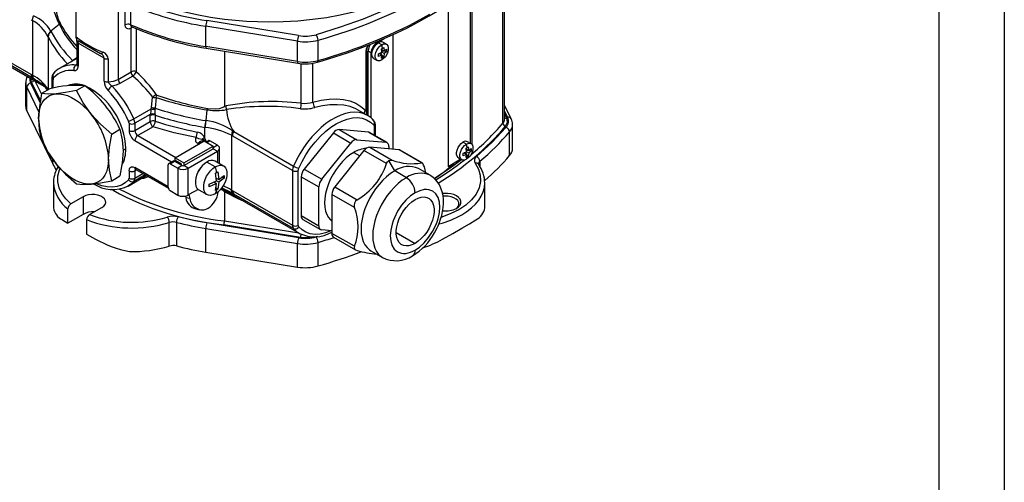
# Model space of a CAD drawing. Header units: millimetres. Extents: x 0 to 699, y 0 to 540.
# Tile 21 of 26: x 460 to 699, y 277 to 389. Entities that reach past the tile are written whole.
import ezdxf

# ---------------------------------------------------------------- set-up
doc = ezdxf.new("R2010")
doc.units = ezdxf.units.MM
doc.header["$LTSCALE"] = 2.5
doc.layers.add('TEXT', color=140, linetype='Continuous', lineweight=25)

msp = doc.modelspace()

# ---------------------------------------------------------------- linework, layer by layer
at = {"color": 7, "linetype": 'Continuous'}
msp.add_line((698.51, 539.76), (698.51, 0.01), dxfattribs=at)
for p, q in [((577.07, 364.1), (577.07, 404.04)), ((577.48, 365.11), (577.48, 404.49)), ((569.54, 396.5), (569.54, 358.96)), ((473.63, 394.69), (473.63, 384.99)), ((569.15, 395.01), (569.15, 359.23)), ((483.87, 392.24), (483.87, 374.71)), ((485.57, 387.91), (485.57, 392.81)), ((486.89, 392.86), (486.89, 387.96)), ((563.8, 392.92), (563.8, 353.54)), ((462.78, 389.17), (463.1, 388.99)), ((463.1, 388.99), (463.1, 375.7)), ((527.56, 385.31), (505.35, 388.94)), ((469.61, 387.99), (467.56, 386.41)), ((467.56, 386.41), (467.58, 386.37)), ((469.59, 388.05), (469.61, 387.99)), ((487, 387.1), (487.2, 387.46)), ((487, 387.1), (487.35, 387.4)), ((487, 376.51), (487, 387.1)), ((487.14, 387.5), (487.16, 387.47)), ((488.2, 387.03), (488.2, 376.61)), ((527.29, 383.94), (505.08, 387.57)), ((505.08, 382.67), (505.08, 387.57)), ((462.78, 375.88), (448.31, 384.24)), ((466.88, 385.04), (466.9, 385.01)), ((466.9, 385.01), (466.9, 372.27)), ((474.14, 384.11), (474.15, 384.13)), ((474.15, 384.13), (479.61, 380.98)), ((532.29, 379.3), (532.29, 384.2)), ((546.52, 383.58), (548.26, 384.58)), ((550.46, 357.75), (550.46, 385.57)), ((463.03, 375.1), (448.55, 383.46)), ((449.96, 382.31), (465.98, 373.06)), ((473.87, 383.86), (473.87, 378.3)), ((474.16, 383.45), (474.16, 377.89)), ((480.44, 379.83), (474.16, 383.45)), ((527.29, 379.04), (505.08, 382.67)), ((505.19, 382.24), (527.4, 378.6)), ((527.29, 379.04), (527.29, 383.94)), ((543.94, 366.96), (543.94, 381.72)), ((544.07, 367.1), (544.07, 381.87)), ((546.25, 383.74), (546.52, 383.58)), ((547.73, 383.09), (546.88, 383.58)), ((547.61, 382.12), (547.9, 382.28)), ((547.71, 381.26), (547.61, 382.12)), ((547.63, 381.96), (548.27, 381.59)), ((547.9, 382.28), (547.73, 383.09)), ((547.9, 382.28), (548.18, 382.45)), ((548.85, 383.2), (548, 383.69)), ((548.18, 382.45), (548.27, 381.59)), ((548.27, 381.59), (548.87, 382.05)), ((548.87, 382.05), (548.87, 381.4)), ((473.87, 379.79), (469.76, 377.42)), ((472.61, 379.15), (472.83, 379.29)), ((472.83, 379.29), (473.87, 380.03)), ((472.86, 379.21), (472.83, 379.29)), ((480.44, 374.26), (480.44, 379.83)), ((481.45, 379.68), (481.45, 374.12)), ((509.61, 381.51), (509.61, 368.2)), ((544.4, 365.87), (544.4, 381.54)), ((545.11, 381.13), (544.4, 381.54)), ((545.11, 365.36), (545.11, 381.13)), ((545.75, 379.79), (546.6, 379.31)), ((546.92, 380.92), (547.71, 381.26)), ((546.92, 380.26), (546.92, 380.92)), ((547.71, 380.61), (546.92, 380.26)), ((547.71, 380.61), (547.06, 380.98)), ((547.61, 379.86), (547.71, 380.61)), ((547.9, 380.02), (547.61, 379.86)), ((548.27, 380.94), (547.71, 381.26)), ((547.73, 379.42), (547.9, 380.02)), ((548.18, 380.19), (547.9, 380.02)), ((548.27, 380.94), (548.18, 380.19)), ((548.87, 381.4), (548.27, 380.94)), ((472.39, 378.94), (472.61, 379.15)), ((473.6, 378.15), (473.87, 378.36)), ((528.2, 368.9), (528.2, 378.51)), ((531.04, 369.21), (531.04, 378.62)), ((462.86, 374.03), (462.72, 374.94)), ((463.1, 375.7), (462.78, 375.88)), ((463.03, 375.1), (463.34, 374.91)), ((467.81, 375.08), (467.81, 372.5)), ((468.11, 372.56), (468.11, 374.67)), ((468.19, 376.13), (468.16, 376.1)), ((483.87, 374.71), (487, 376.51)), ((487.42, 375.52), (484.3, 373.72)), ((461.45, 373.9), (461.45, 368.18)), ((461.72, 367.08), (461.72, 372.8)), ((461.72, 372.8), (464.68, 366.76)), ((464.95, 369.14), (462.68, 373.77)), ((465.04, 369.6), (462.86, 374.03)), ((463.7, 374.37), (465.3, 371.11)), ((467.31, 372.4), (465.33, 371.26)), ((466.9, 372.27), (466.88, 372.3)), ((466.9, 372.17), (466.88, 372.3)), ((466.9, 372.27), (466.94, 372.19)), ((466.91, 372.17), (466.9, 372.27)), ((475.79, 373.16), (473.81, 372.02)), ((491.91, 367.92), (492.22, 370.38)), ((493.08, 370.32), (492.81, 367.76)), ((487.66, 365.11), (491.86, 367.54)), ((491.86, 367.54), (491.91, 367.92)), ((492.81, 367.76), (492.82, 367.48)), ((505.15, 364.72), (505.44, 367.31)), ((505.44, 367.31), (505.54, 367.29)), ((509.61, 368.2), (509.92, 368.26)), ((579.08, 365.16), (577.48, 368.43)), ((461.72, 367.08), (468.01, 354.26)), ((491.64, 366.22), (487.9, 364.06)), ((491.63, 365.93), (491.64, 366.22)), ((491.63, 364.46), (491.63, 365.93)), ((492.84, 366.21), (492.83, 366.02)), ((492.83, 366.02), (492.83, 364.55)), ((544.24, 365.99), (542.02, 367.27)), ((543.75, 367.21), (543.94, 366.96)), ((543.94, 366.96), (544, 366.13)), ((544.09, 366.05), (544.07, 367.1)), ((577.48, 366.98), (578.18, 365.54)), ((578, 365.28), (577.48, 366.34)), ((482.3, 361.46), (484.28, 362.61)), ((486.49, 364.06), (486.49, 362.31)), ((487.9, 362.31), (491.63, 364.46)), ((487.9, 364.06), (487.9, 362.31)), ((492.34, 363.24), (488.61, 361.09)), ((504.88, 360.49), (504.88, 363.08)), ((504.88, 363.08), (504.94, 363.07)), ((505.08, 364.73), (505.15, 364.72)), ((544.47, 361.91), (537.4, 362.54)), ((537.4, 362.54), (541.64, 360.09)), ((545.89, 363.24), (545.89, 361.17)), ((546.18, 361), (546.18, 363.65)), ((579.41, 358.06), (579.41, 363.78)), ((488.61, 361.09), (497.8, 355.78)), ((505.11, 359.94), (504.88, 360.49)), ((511.3, 361.17), (511.3, 347.87)), ((511.61, 360.98), (511.3, 361.17)), ((511.86, 362.04), (511.57, 362.25)), ((526.09, 352.63), (511.61, 360.98)), ((511.86, 362.04), (526.33, 353.69)), ((535.99, 361.72), (528.92, 352.93)), ((535.99, 361.72), (540.23, 359.27)), ((544.47, 361.91), (548.72, 359.46)), ((549.01, 359.37), (544.77, 361.82)), ((578.69, 356.28), (578.69, 361.99)), ((485.71, 357.86), (485.01, 357.45)), ((487.9, 359.86), (496.82, 354.71)), ((497.66, 355.7), (504.73, 359.78)), ((499.78, 354.47), (506.86, 358.55)), ((499.78, 353.82), (506.86, 357.9)), ((503.2, 359.19), (503.46, 359.04)), ((503.75, 359.21), (503.7, 359.24)), ((504.73, 359.78), (506.86, 358.55)), ((505.11, 359.56), (505.11, 359.94)), ((505.73, 359.85), (505.17, 359.53)), ((505.37, 359.41), (506.08, 359.82)), ((507.92, 358.76), (506.08, 359.82)), ((507.92, 358.76), (506.86, 358.15)), ((506.86, 357.9), (506.86, 358.55)), ((506.86, 357.9), (507.92, 357.29)), ((508.44, 354.26), (508.44, 358.02)), ((533.16, 350.48), (540.23, 359.27)), ((541.64, 360.09), (548.72, 359.46)), ((544.83, 358.25), (550.26, 355.12)), ((551.9, 357.62), (544.83, 358.25)), ((549.42, 358.45), (549.42, 357.84)), ((568.23, 359), (567.38, 359.49)), ((568.12, 358.03), (568.41, 358.19)), ((568.21, 357.17), (568.12, 358.03)), ((568.14, 357.87), (568.78, 357.5)), ((568.41, 358.19), (568.23, 359)), ((568.41, 358.19), (568.68, 358.36)), ((569.36, 359.11), (568.51, 359.6)), ((568.68, 358.36), (568.78, 357.5)), ((568.78, 357.5), (569.38, 357.96)), ((569.38, 357.96), (569.38, 357.31)), ((468.01, 354.26), (468.01, 355.38)), ((497.66, 355.7), (499.78, 354.47)), ((497.66, 355.04), (497.66, 355.7)), ((500.84, 353.21), (507.92, 357.29)), ((507.92, 357.29), (507.92, 354.56)), ((543.41, 357.44), (536.34, 348.64)), ((540.94, 357), (542.39, 356.17)), ((548.85, 354.3), (543.41, 357.44)), ((557.33, 354.48), (551.9, 357.62)), ((557.5, 354.46), (552.19, 357.53)), ((566.26, 355.71), (567.11, 355.22)), ((567.42, 356.83), (568.21, 357.17)), ((567.42, 356.17), (567.42, 356.83)), ((568.21, 356.52), (567.42, 356.17)), ((568.21, 356.52), (567.57, 356.89)), ((568.12, 355.77), (568.21, 356.52)), ((568.41, 355.93), (568.12, 355.77)), ((568.78, 356.85), (568.21, 357.17)), ((568.23, 355.33), (568.41, 355.93)), ((568.68, 356.1), (568.41, 355.93)), ((568.78, 356.85), (568.68, 356.1)), ((569.38, 357.31), (568.78, 356.85)), ((495.97, 348.68), (487.9, 353.33)), ((495.97, 348.59), (495.97, 353.98)), ((497.17, 354.92), (496.11, 354.3)), ((496.46, 354.27), (497.52, 354.88)), ((496.46, 354.27), (498.3, 353.21)), ((497.52, 354.88), (499.36, 353.82)), ((499.22, 354.15), (497.66, 355.04)), ((499.36, 353.82), (498.3, 353.21)), ((498.3, 353.21), (498.3, 346.67)), ((499.22, 353.9), (499.22, 354.15)), ((499.78, 354.47), (499.78, 353.82)), ((500.84, 353.21), (499.78, 353.82)), ((500.84, 346.67), (500.84, 353.21)), ((507.4, 353.5), (505.37, 354.68)), ((509.4, 353.7), (507.37, 354.87)), ((550.84, 352.51), (549.39, 355.02)), ((559.42, 351.45), (556.59, 353.08)), ((558.4, 352.04), (558.04, 353.48)), ((566.9, 355.33), (563.8, 353.54)), ((571.48, 354.86), (571.48, 353.63)), ((482.3, 350.15), (484.28, 351.29)), ((486.25, 348.84), (490.68, 351.39)), ((486.49, 352.51), (486.49, 350.76)), ((490.38, 351.56), (487.66, 349.99)), ((488.32, 352.75), (487.9, 352.51)), ((487.9, 352.51), (487.9, 350.76)), ((487.9, 350.76), (489.83, 351.88)), ((488.11, 352.87), (496.02, 348.31)), ((507.44, 352), (507.73, 352.16)), ((507.66, 350.09), (507.44, 352)), ((507.58, 350.79), (508.22, 350.42)), ((507.73, 352.16), (508.01, 352.32)), ((508.01, 352.32), (508.22, 350.42)), ((508.22, 350.42), (509.55, 351.43)), ((509.55, 350.78), (508.22, 349.76)), ((509.55, 351.43), (509.55, 350.78)), ((526.09, 352.63), (526.09, 339.34)), ((527.5, 339.34), (527.5, 352.63)), ((528.21, 351.1), (528.21, 341.68)), ((528.21, 351.1), (532.45, 348.65)), ((528.92, 352.93), (533.16, 350.48)), ((553.67, 350.88), (550.84, 352.51)), ((468.2, 349.92), (468.2, 349.65)), ((468.2, 349.65), (468.2, 343.94)), ((505.9, 349.33), (507.66, 350.09)), ((507.66, 349.44), (505.9, 348.67)), ((505.9, 348.67), (505.9, 349.33)), ((507.66, 349.44), (507.01, 349.81)), ((507.44, 347.78), (507.66, 349.44)), ((508.22, 349.76), (507.66, 350.09)), ((508.22, 349.76), (508.01, 348.11)), ((532.45, 339.23), (532.45, 348.65)), ((536.34, 348.64), (541.77, 345.5)), ((572.67, 343.94), (572.67, 349.65)), ((475.39, 346.26), (472.41, 344.54)), ((475.39, 346.26), (475.39, 341.97)), ((482.64, 347.84), (482.36, 348)), ((496.46, 347.74), (498.3, 346.67)), ((500.15, 346.43), (500.25, 346.01)), ((501.26, 345.81), (500.25, 346.01)), ((501.02, 346.78), (500.84, 346.67)), ((503.22, 348.05), (501.02, 346.78)), ((501.02, 346.78), (501.26, 345.81)), ((503.37, 347.95), (505.4, 346.77)), ((507.73, 347.94), (507.44, 347.78)), ((508.01, 348.11), (507.73, 347.94)), ((509.16, 348.05), (510.2, 347.53)), ((509.61, 347.43), (509.61, 340.42)), ((509.92, 347.27), (509.61, 347.43)), ((510.18, 347.55), (527.74, 337.41)), ((510.19, 347.54), (510.18, 347.55)), ((511.3, 347.87), (511.61, 347.69)), ((511.57, 347.07), (511.86, 346.92)), ((511.61, 347.69), (526.09, 339.34)), ((526.33, 338.56), (511.86, 346.92)), ((535.63, 346.82), (535.63, 337.39)), ((541.07, 343.68), (535.63, 346.82)), ((555.79, 347.21), (555.8, 347.22)), ((468.2, 343.94), (468.21, 343.59)), ((476.94, 341.93), (479.91, 343.65)), ((572.66, 343.59), (572.67, 343.94)), ((471.69, 339.84), (471.69, 343.31)), ((475.39, 341.97), (471.69, 339.84)), ((502.66, 343.3), (503.67, 343.09)), ((528.21, 341.68), (532.45, 339.23)), ((470.35, 340.64), (471.69, 339.84)), ((476.22, 340.7), (476.22, 337.22)), ((496.24, 334.29), (496.24, 340.01)), ((498, 340.05), (498, 334.33)), ((527.56, 336.31), (505.35, 339.95)), ((528.01, 336.42), (509.44, 339.46)), ((509.61, 340.42), (527.62, 337.48)), ((528.62, 340.76), (532.87, 338.31)), ((476.22, 337.22), (478.41, 335.98)), ((505.08, 338.57), (527.29, 334.94)), ((505.08, 332.86), (505.08, 338.57)), ((532.13, 336.63), (531.85, 336.54)), ((535.63, 338), (533.16, 338.22)), ((541.07, 334.25), (535.63, 337.39)), ((536.05, 336.47), (541.36, 333.41)), ((551.19, 337.61), (555.79, 334.96)), ((527.29, 329.23), (527.29, 334.94)), ((532.29, 329.49), (532.29, 335.21)), ((505.08, 332.86), (527.29, 329.23)), ((545.09, 333.16), (547.92, 331.53)), ((555.79, 333.33), (555.77, 333.32))]:
    msp.add_line(p, q)
at = {"flags": 128}
for points in [[(577.79, 412.06), (574.7, 408.71), (571.24, 405.49), (567.38, 402.38), (563.17, 399.41), (558.62, 396.6), (553.75, 393.98), (548.61, 391.54), (543.22, 389.32), (537.64, 387.32), (531.85, 385.53)], [(532.11, 378.86), (533.24, 379.18), (536.37, 380.14), (539.45, 381.16), (542.47, 382.25), (545.43, 383.4), (548.33, 384.61), (551.17, 385.89), (553.92, 387.23), (556.6, 388.62), (559.2, 390.07), (561.71, 391.57), (564.13, 393.13), (566.45, 394.74), (568.68, 396.4), (570.81, 398.1), (572.84, 399.86), (574.76, 401.65), (576.57, 403.49), (578.27, 405.37), (578.54, 405.69)], [(486.7, 395.83), (489.34, 394.6), (492.57, 393.32), (496.04, 392.15), (499.67, 391.14), (502.92, 390.4), (506.25, 389.78), (509.64, 389.3), (514.93, 388.81), (520.27, 388.64), (523.85, 388.71), (527.39, 388.91), (530.91, 389.26), (534.31, 389.73), (537.64, 390.34), (540.9, 391.07), (545.43, 392.34), (549.72, 393.86), (553.51, 395.51), (557.03, 397.35)], [(463.1, 388.99), (463.16, 389.53), (463.34, 390.09)], [(469.59, 388.05), (469.73, 388.2), (469.81, 388.31)], [(469.84, 388.26), (469.76, 388.14), (469.61, 387.99)], [(469.81, 388.31), (469.82, 388.29), (469.84, 388.26)], [(487, 387.1), (486.45, 386.91), (485.99, 387), (485.68, 387.35), (485.57, 387.91)], [(486.89, 387.96), (486.95, 387.68), (487.02, 387.57), (487.13, 387.49), (487.17, 387.48)], [(487.15, 387.49), (487.05, 387.38), (487, 387.1)], [(474.16, 384.13), (474.16, 384.13), (474.38, 384), (474.86, 383.72), (475.6, 383.3), (476.53, 382.76), (477.57, 382.16), (478.61, 381.56), (479.61, 380.98)], [(543.94, 381.72), (543.99, 381.75), (544.03, 381.78), (544.05, 381.81), (544.07, 381.85), (544.07, 381.87)], [(545.75, 379.79), (545.68, 379.85), (545.43, 380.14), (545.3, 380.57), (545.3, 381.1), (545.43, 381.67), (545.68, 382.25), (546.02, 382.79), (546.43, 383.25), (546.88, 383.58)], [(547.73, 379.42), (547.28, 379.23), (546.87, 379.21), (546.52, 379.36), (546.28, 379.66), (546.15, 380.08), (546.15, 380.61), (546.28, 381.18), (546.52, 381.76), (546.87, 382.3), (547.28, 382.76), (547.73, 383.09)], [(547.73, 383.09), (548.17, 383.28), (548.59, 383.3), (548.93, 383.15), (549.17, 382.85), (549.3, 382.42), (549.3, 381.9), (549.17, 381.33), (548.93, 380.74), (548.59, 380.2), (548.17, 379.75), (547.73, 379.42)], [(480.21, 381.27), (480.04, 381.11), (479.88, 381), (479.73, 380.95), (479.61, 380.98)], [(532.12, 378.85), (532.16, 378.87), (532.21, 378.93), (532.26, 379.03), (532.28, 379.15), (532.29, 379.3)], [(473.85, 378.17), (473.85, 378.16), (473.74, 378.11), (473.6, 378.15)], [(473.87, 378.29), (473.86, 378.18), (473.86, 378.17)], [(465.76, 373.25), (464.48, 374.1), (463.03, 375.1)], [(463.1, 375.7), (463.16, 375.25), (463.34, 374.91)], [(468.17, 376.11), (467.9, 375.62), (467.81, 375.08)], [(468.23, 375.06), (468.14, 374.89), (468.11, 374.67)], [(481.45, 374.12), (482.75, 374.27), (483.87, 374.71)], [(464.51, 374.17), (464.89, 373.92), (465.09, 373.78)], [(484.3, 373.72), (483.41, 373.31), (482.41, 373.06)], [(465.33, 371.26), (464.77, 368.07), (464.57, 365.17)], [(464.57, 365.17), (464.63, 366.27), (464.8, 367.29), (465.08, 368.22), (465.47, 369.04), (465.97, 369.75), (466.56, 370.32), (467.23, 370.76), (467.99, 371.05), (468.81, 371.2)], [(468.81, 371.2), (466.92, 371.13), (465.33, 371.26)], [(473.81, 372.02), (471.1, 371.5), (468.81, 371.2)], [(468.81, 371.2), (469.69, 371.21), (470.62, 371.06), (471.58, 370.77), (472.56, 370.34), (473.55, 369.77), (474.53, 369.07), (475.49, 368.25), (476.42, 367.33), (477.3, 366.31)], [(477.3, 366.31), (475.4, 369.02), (473.81, 372.02)], [(531.04, 369.21), (533.03, 369.67), (534.95, 369.92), (536.76, 369.97), (538.46, 369.82), (540.01, 369.47), (541.42, 368.91), (542.67, 368.16), (543.75, 367.21)], [(505.44, 367.31), (505.48, 367.52), (505.51, 367.67)], [(505.51, 367.67), (505.55, 367.66), (505.6, 367.65)], [(505.54, 367.29), (505.57, 367.5), (505.6, 367.65)], [(505.6, 367.65), (507.5, 367.55), (508.44, 367.68), (509.31, 367.96), (509.44, 368.03), (509.53, 368.08), (509.59, 368.15), (509.61, 368.18), (509.61, 368.2)], [(542, 367.24), (541.44, 367.57), (540.04, 368.1), (538.52, 368.43), (536.89, 368.57), (535.14, 368.51), (533.37, 368.29), (531.48, 367.87)], [(464.57, 365.17), (464.76, 362.49), (465.33, 359.95)], [(482.3, 361.46), (479.59, 363.81), (477.3, 366.31)], [(544.21, 366), (544.11, 366.06), (543.21, 366.45), (542.23, 366.68), (541.19, 366.76), (540.09, 366.68), (538.95, 366.44), (537.78, 366.04), (536.59, 365.5), (535.39, 364.81), (534.2, 363.98), (533.03, 363.02), (531.89, 361.94), (530.79, 360.76), (529.75, 359.48), (528.77, 358.12), (527.87, 356.69), (527.05, 355.2), (526.33, 353.69)], [(527.62, 353.16), (528.43, 354.82), (529.35, 356.44), (530.41, 358.02), (531.56, 359.51), (532.8, 360.87), (534.09, 362.08), (535.38, 363.1), (536.7, 363.94), (538.01, 364.61), (539.3, 365.09), (540.59, 365.37), (541.83, 365.43), (542.98, 365.28), (544.04, 364.92), (544.96, 364.37), (545.77, 363.63)], [(577.7, 363.35), (578.16, 364.3), (578, 365.28)], [(484.28, 362.61), (484.84, 360.07), (485.04, 357.39)], [(486.49, 364.06), (486.46, 364.32), (486.37, 364.59)], [(502.72, 360.58), (497.41, 361.76), (492.34, 363.24)], [(545.83, 364.67), (545.77, 364.74), (545.64, 364.83)], [(545.77, 363.63), (545.86, 363.46), (545.89, 363.24)], [(546.18, 363.65), (546.1, 364.19), (545.83, 364.67)], [(577.79, 363.06), (574.44, 359.46), (570.65, 356)], [(481.54, 355.37), (481.74, 358.27), (482.3, 361.46)], [(504.1, 360.15), (503.44, 360.32), (503.1, 360.47), (502.72, 360.58)], [(505.11, 359.94), (504.62, 360.08), (504.1, 360.15)], [(511.57, 362.25), (511.37, 361.7), (511.3, 361.17)], [(511.61, 360.98), (511.67, 361.5), (511.86, 362.04)], [(544.77, 361.82), (544.63, 361.88), (544.47, 361.91)], [(465.33, 359.95), (466.91, 356.95), (468.81, 354.23)], [(503.56, 359.28), (503.58, 359.42), (503.73, 359.63), (503.99, 359.81), (504.33, 359.92), (504.72, 359.97), (505.11, 359.94)], [(566.26, 355.71), (566.18, 355.76), (565.94, 356.06), (565.81, 356.48), (565.81, 357.01), (565.94, 357.58), (566.18, 358.16), (566.52, 358.7), (566.94, 359.16), (567.38, 359.49)], [(568.23, 355.33), (567.78, 355.14), (567.37, 355.12), (567.03, 355.27), (566.78, 355.57), (566.66, 355.99), (566.66, 356.52), (566.78, 357.09), (567.03, 357.67), (567.37, 358.21), (567.78, 358.67), (568.23, 359)], [(568.23, 359), (568.68, 359.19), (569.09, 359.21), (569.43, 359.06), (569.68, 358.76), (569.81, 358.33), (569.81, 357.81), (569.68, 357.24), (569.43, 356.65), (569.09, 356.11), (568.68, 355.66), (568.23, 355.33)], [(481.54, 355.37), (481.48, 354.27), (481.31, 353.24), (481.03, 352.31), (480.64, 351.49), (480.14, 350.79), (479.56, 350.22), (478.88, 349.78), (478.12, 349.48), (477.3, 349.33)], [(482.3, 350.15), (481.74, 352.69), (481.54, 355.37)], [(485.04, 357.39), (484.84, 354.49), (484.28, 351.29)], [(540.94, 357), (540.01, 356.4), (539.11, 355.67), (538.23, 354.82), (537.4, 353.87), (536.63, 352.83), (535.94, 351.73), (535.33, 350.57), (534.81, 349.39), (534.41, 348.19), (534.11, 347.01), (533.93, 345.86), (533.87, 344.76), (533.93, 343.73), (534.11, 342.78), (534.41, 341.94), (534.81, 341.22), (535.33, 340.63), (535.63, 340.38)], [(552.19, 357.53), (552.05, 357.59), (551.9, 357.62)], [(477.3, 349.33), (476.42, 349.33), (475.49, 349.48), (474.53, 349.77), (473.55, 350.2), (472.56, 350.77), (471.58, 351.47), (470.62, 352.29), (469.69, 353.21), (468.81, 354.23)], [(468.81, 354.23), (471.1, 351.74), (473.81, 349.39)], [(472.41, 344.54), (471.16, 345.75), (470.21, 347.04), (469.54, 348.44), (469.23, 349.89), (469.26, 351.36), (469.65, 352.8), (469.83, 353.13)], [(486.49, 352.51), (486.59, 353.06), (486.72, 353.27), (486.9, 353.43), (487.13, 353.51), (487.38, 353.51), (487.9, 353.33)], [(498.98, 354.04), (498.98, 354.06), (499.07, 354.23), (499.07, 354.23)], [(505.37, 354.68), (504.78, 354.27), (504.22, 353.73), (503.71, 353.09), (503.27, 352.38), (502.92, 351.63), (502.68, 350.87), (502.56, 350.13), (502.56, 349.45), (502.68, 348.85), (502.92, 348.36), (503.27, 348.01), (503.37, 347.95)], [(507.4, 346.97), (506.82, 346.7), (506.25, 346.59), (505.74, 346.63), (505.3, 346.84), (504.95, 347.19), (504.71, 347.67), (504.59, 348.27), (504.59, 348.95), (504.71, 349.69), (504.95, 350.46), (505.3, 351.21), (505.74, 351.92), (506.25, 352.56), (506.82, 353.09), (507.4, 353.5)], [(507.4, 353.5), (507.99, 353.77), (508.55, 353.89), (509.07, 353.84), (509.51, 353.64), (509.85, 353.28), (510.09, 352.8), (510.22, 352.2), (510.22, 351.52), (510.09, 350.78), (509.85, 350.02), (509.51, 349.27), (509.07, 348.55), (508.55, 347.92), (507.99, 347.38), (507.4, 346.97)], [(527.5, 352.63), (527.53, 352.89), (527.62, 353.16)], [(548.85, 354.3), (549.07, 354.73), (549.39, 355.02)], [(549.39, 355.02), (549.79, 355.15), (550.26, 355.12)], [(558.04, 353.48), (557.86, 353.95), (557.69, 354.28), (557.51, 354.46), (557.33, 354.48)], [(567.06, 355.24), (564.29, 353.16), (560.48, 350.65)], [(570.35, 354.37), (571.13, 352.98), (571.58, 351.49), (571.64, 349.95), (571.31, 348.4), (570.57, 346.9), (569.47, 345.49), (568.05, 344.22), (566.39, 343.12), (564.48, 342.16), (562.28, 341.35), (562.12, 341.3)], [(486.37, 350.38), (486.46, 350.54), (486.49, 350.76)], [(487.98, 352.93), (487.97, 352.93), (488.03, 352.91), (488.12, 352.87)], [(491.14, 351.12), (489.98, 350.71), (489.38, 350.64)], [(509.55, 350.78), (509.2, 350.91), (508.95, 350.98)], [(550.84, 352.51), (549.86, 351.88), (548.89, 351.12), (547.95, 350.24), (547.06, 349.26), (546.22, 348.19), (545.45, 347.04), (544.75, 345.84), (544.15, 344.59), (543.64, 343.33), (543.23, 342.06), (542.94, 340.81), (542.76, 339.6), (542.71, 338.43), (542.76, 337.33), (542.94, 336.32), (543.23, 335.4), (543.64, 334.6), (544.15, 333.93), (544.75, 333.38), (545.09, 333.16)], [(553.67, 350.88), (552.69, 350.25), (551.72, 349.49), (550.78, 348.61), (549.89, 347.63), (549.05, 346.56), (548.28, 345.41), (547.58, 344.21), (546.98, 342.97), (546.47, 341.71), (546.07, 340.44), (545.77, 339.19), (545.59, 337.98), (545.53, 336.81), (545.59, 335.71), (545.77, 334.7), (546.06, 333.79), (546.46, 332.98), (546.96, 332.3), (547.57, 331.76), (547.92, 331.53)], [(560.51, 337.54), (561.12, 338.69), (561.35, 339.17), (561.68, 339.98), (561.98, 340.82), (562.25, 341.73), (562.46, 342.67), (562.6, 343.64), (562.67, 344.61), (562.66, 345.58), (562.56, 346.54), (562.36, 347.46), (562.06, 348.34), (561.66, 349.16), (561.16, 349.92), (560.56, 350.58), (559.87, 351.16), (559.4, 351.44)], [(473.81, 349.39), (475.4, 349.26), (477.3, 349.33)], [(477.3, 349.33), (479.58, 349.63), (482.3, 350.15)], [(486.37, 350.38), (485.57, 349.64), (484.65, 349.09), (483.59, 348.72), (482.43, 348.57), (481.2, 348.64), (479.9, 348.92), (478.61, 349.39), (478.44, 349.48)], [(487.66, 349.99), (486.94, 349.3), (486.23, 348.82)], [(507.53, 348.53), (507.72, 348.35), (508.01, 348.11)], [(509.17, 348.07), (509.13, 348.09), (508.78, 348.25)], [(567.1, 341.9), (568.35, 342.69), (569.45, 343.55), (570.4, 344.46), (571.2, 345.43), (571.83, 346.43), (572.29, 347.47), (572.57, 348.53), (572.66, 349.55)], [(572.66, 349.55), (572.67, 349.6), (572.67, 349.65)], [(479.91, 343.65), (480.39, 344), (480.71, 344.41), (480.85, 344.85), (480.8, 345.29), (480.57, 345.72), (480.17, 346.1), (479.63, 346.41), (478.97, 346.64), (478.23, 346.78), (477.46, 346.8), (476.7, 346.72), (476, 346.54), (475.39, 346.26)], [(482.66, 347.82), (482.65, 347.83), (482.64, 347.84)], [(509.61, 347.43), (509.6, 347.47), (509.55, 347.54), (509.32, 347.74), (508.66, 348.1)], [(514.36, 345.13), (512.75, 345.83), (509.92, 347.27)], [(511.57, 347.07), (511.37, 347.42), (511.3, 347.87)], [(555.79, 347.21), (554.69, 346.46), (553.58, 345.44), (552.5, 344.18), (551.54, 342.73), (550.76, 341.17), (550.45, 340.39), (550.2, 339.6), (549.88, 338.13), (549.78, 336.81), (549.88, 335.6), (550.19, 334.49), (550.75, 333.57), (551.53, 332.91), (552.49, 332.56), (553.01, 332.51), (553.56, 332.53), (554.68, 332.8), (555.77, 333.32)], [(555.79, 333.33), (556.88, 334.07), (558, 335.09), (559.07, 336.35), (560.03, 337.81), (560.81, 339.37), (561.12, 340.15), (561.37, 340.93), (561.7, 342.41), (561.8, 343.73), (561.7, 344.93), (561.38, 346.04), (560.82, 346.96), (560.05, 347.62), (559.09, 347.97), (558.57, 348.03), (558.01, 348), (556.9, 347.73), (555.8, 347.22)], [(555.79, 345.57), (556.54, 345.94), (557.28, 346.15), (557.97, 346.2), (558.61, 346.08), (559.17, 345.81), (559.63, 345.39), (560, 344.83), (560.24, 344.14), (560.37, 343.35), (560.37, 342.47), (560.24, 341.54), (560, 340.56), (559.63, 339.58), (559.17, 338.62), (558.61, 337.71), (557.97, 336.86), (557.28, 336.11), (556.54, 335.47), (555.79, 334.96)], [(565.83, 343.45), (566.34, 343.82), (566.7, 344.25), (566.89, 344.72), (566.89, 345.2), (566.7, 345.66), (566.34, 346.09), (565.83, 346.47), (565.18, 346.77), (564.43, 346.97), (563.63, 347.08), (562.8, 347.08), (562.44, 347.05)], [(565.64, 343.35), (565.95, 343.59), (566.27, 344), (566.41, 344.44), (566.36, 344.88), (566.13, 345.31), (565.73, 345.69), (565.19, 346), (564.53, 346.23), (563.79, 346.37), (563.02, 346.39), (562.56, 346.36)], [(555.79, 334.96), (555.03, 334.59), (554.29, 334.39), (553.6, 334.34), (552.96, 334.45), (552.41, 334.72), (551.94, 335.14), (551.58, 335.7), (551.33, 336.39), (551.21, 337.18), (551.21, 338.06), (551.33, 339), (551.58, 339.97), (551.94, 340.95), (552.41, 341.91), (552.96, 342.83), (553.6, 343.67), (554.29, 344.42), (555.03, 345.06), (555.79, 345.57)], [(505.35, 339.95), (501.83, 340.6), (498.41, 341.39)], [(527.62, 338.95), (527.53, 339.11), (527.5, 339.34)], [(535.48, 338.01), (535.38, 337.96), (534.09, 337.49), (532.8, 337.21), (531.56, 337.14), (530.41, 337.29), (529.35, 337.66), (528.43, 338.21), (527.62, 338.95)], [(567.1, 338.63), (568.98, 339.72), (570.51, 340.64)], [(526.33, 338.56), (527.05, 337.87), (527.76, 337.39)], [(531.15, 336.56), (529.71, 336.33), (528.01, 336.42)], [(562.45, 335.98), (564.92, 337.38), (567.1, 338.63)], [(541.07, 334.25), (540.99, 333.92), (541.09, 333.64), (541.35, 333.41), (541.77, 333.25)]]:
    msp.add_lwpolyline(points, dxfattribs=at)
for centre, radius, start, end in [((516.43, 460.21), 72.13, 245.4986, 261.1627), ((500.38, 499.63), 119.76, 285.4532, 299.4843), ((498.76, 401.28), 32.04, 197.6564, 204.3961), ((478.57, 392.74), 9.82, 185.7939, 206.8354), ((516.59, 461.09), 74.42, 246.4757, 261.0971), ((458.07, 380.4), 9.96, 27.7858, 59.6621), ((459.66, 381.61), 9.25, 31.3068, 66.5153), ((508.71, 387.56), 3.63, 157.6585, 179.8712), ((500.38, 494.73), 119.76, 285.4532, 299.4843), ((468.76, 384.96), 1.88, 129.5199, 177.5285), ((468.77, 384.92), 1.87, 129.2667, 177.4018), ((492.05, 399.03), 27.55, 207.3393, 225.7481), ((490.22, 397.99), 22.9, 205.8884, 224.446), ((489.98, 398.63), 22.66, 207.2237, 224.6504), ((486.28, 386.52), 1.56, 67.1098, 117.1346), ((516.59, 456.19), 74.42, 246.4757, 261.0971), ((516.62, 455.17), 73.82, 246.49, 261.0918), ((491.34, 397.6), 27.49, 207.2632, 224.0859), ((474.63, 385.01), 1, 176.3766, 224.6541), ((489.31, 404.86), 25.29, 231.8089, 248.91), ((469.39, 383.95), 4.47, 358.7384, 5.0037), ((449.23, 382.81), 24.93, 1.4631, 2.965), ((530.92, 383.93), 3.63, 157.6585, 179.8712), ((529.19, 395.5), 11.72, 260.6694, 285.3577), ((529.19, 395.22), 10.04, 260.6686, 285.3585), ((529.97, 384.17), 2.31, 0.6548, 36.0055), ((474.35, 383.89), 0.483, 183.4138, 246.5199), ((505.56, 382.56), 0.495, 167.7008, 221.1932), ((545.85, 381.71), 1.92, 136.7265, 179.555), ((545.78, 381.83), 1.72, 133.412, 178.827), ((547.46, 381.4), 3.06, 142.2774, 177.358), ((548.18, 380.99), 3.07, 122.6055, 177.3945), ((547.53, 382.68), 1.11, 65.1139, 126.1966), ((479.07, 379.72), 1.38, 4.5832, 66.5723), ((479.66, 379.56), 1.8, 3.9047, 72.0401), ((481.15, 381.2), 1.55, 242.7284, 281.2584), ((529.19, 390.6), 11.72, 260.6694, 285.3577), ((549.37, 381.84), 2.04, 199.7822, 234.199), ((548.01, 379.33), 2.24, 67.2248, 98.5378), ((472.07, 372.98), 5, 117.1492, 140.9431), ((472.36, 371.31), 5.58, 81.733, 137.7258), ((472.74, 372.47), 5.74, 81.4272, 120.8341), ((474.28, 377.19), 1.18, 125.3482, 197.7441), ((473.23, 377.76), 0.935, 265.3652, 7.964), ((474.35, 378.33), 0.48, 183.8664, 246.6669), ((527.77, 378.93), 0.495, 167.7008, 221.1932), ((529.11, 388.31), 9.85, 260.0276, 270.5229), ((529.34, 388.31), 9.85, 269.1689, 286.3919), ((464.12, 374.04), 2.65, 148.275, 182.9083), ((464.17, 374.65), 1.73, 165.8628, 210.5448), ((463.94, 375.82), 1.16, 176.87, 218.0189), ((462.75, 374.84), 0.816, 278.0115, 335.2345), ((459.16, 367.51), 9.08, 31.8717, 64.3308), ((441.74, 339.52), 41.47, 56.6908, 58.5999), ((468.29, 375.11), 0.479, 184.0295, 247.2637), ((468.89, 375.62), 0.874, 146.8227, 220.2873), ((485.43, 374.79), 1.56, 182.8262, 223.4313), ((487.71, 375.12), 1.57, 71.665, 117.0006), ((488.55, 376.59), 1.56, 182.8262, 223.4313), ((485.01, 378.49), 3.82, 309.0817, 328.3207), ((465.31, 350.05), 33.73, 37.0754, 49.043), ((488.38, 376.62), 0.177, 182.8777, 228.8878), ((464.98, 351), 34.52, 35.4647, 47.5774), ((463.92, 373.91), 2.47, 180.0862, 206.8049), ((462.81, 372.68), 1.1, 96.6595, 174.0345), ((461.43, 368.53), 6.42, 33.7158, 61.3796), ((473.69, 348.81), 24.45, 85.0746, 105.1445), ((473.66, 368.09), 5.48, 69.2639, 110.6592), ((459.41, 351.3), 27.32, 24.4438, 53.1454), ((468.12, 357.31), 17.6, 1.7855, 64.0027), ((483.94, 374.51), 3.51, 184.0155, 224.591), ((481.15, 375.64), 1.55, 242.7284, 281.2584), ((483.73, 370.81), 2.61, 120.4316, 151.6346), ((483.65, 375.15), 2.43, 204.9947, 239.3963), ((462.19, 353.99), 27.8, 23.6008, 43.3165), ((462.44, 354.13), 26.11, 23.6006, 43.3167), ((496.55, 365.46), 6.56, 121.8118, 131.29), ((492.87, 373.32), 3.01, 257.6207, 274.0316), ((490.99, 371.23), 2.28, 336.5865, 352.0237), ((516.91, 441.2), 74.78, 251.4171, 261.1815), ((493.36, 371.21), 0.322, 214.5296, 249.1618), ((518.3, 440.86), 74.3, 250.2929, 260.0856), ((463.92, 368.19), 2.47, 180.2542, 206.8023), ((513.85, 363.23), 22.41, 168.9184, 172.3511), ((492.67, 372.57), 5.1, 260.9392, 271.7081), ((492.98, 371.18), 3.43, 251.8316, 267.1721), ((518.25, 444.39), 80.75, 251.639, 260.6129), ((486.86, 366.72), 6, 355.1338, 7.2394), ((507.57, 381.01), 13.87, 261.5812, 280.6151), ((521.15, 309.39), 59.93, 83.24, 100.8009), ((507.97, 367.34), 2.15, 1.1957, 25.3806), ((519.82, 307.26), 60.9, 82.2503, 99.1647), ((520.79, 367.9), 10.68, 182.7605, 213.2161), ((524.99, 368.65), 3.22, 340.9317, 4.4408), ((529.03, 377.02), 9.47, 263.9669, 284.9782), ((528.78, 376.88), 8, 265.8333, 286.4405), ((533.34, 369.21), 2.3, 180.1069, 215.7715), ((482.88, 365.98), 18.32, 182.5398, 219.8716), ((463.23, 354.56), 18.32, 2.5398, 39.8716), ((485.06, 369.62), 5.2, 284.5311, 299.9722), ((485.22, 363.99), 2.69, 1.3459, 24.6225), ((492.34, 364.53), 1.57, 71.8208, 117.0622), ((492.24, 364.59), 1.73, 69.6583, 110.1201), ((518.28, 444.05), 82.07, 251.9393, 260.6031), ((544.42, 366.49), 0.992, 133.0895, 182.1386), ((543.9, 367.12), 0.164, 282.2565, 353.9017), ((541.64, 361.26), 5.4, 39.5246, 61.5288), ((575.91, 365.15), 1.57, 317.8103, 358.5848), ((577.87, 365.9), 0.632, 231.3774, 281.6689), ((576.21, 364.58), 2.2, 316.2318, 25.8146), ((578.38, 364.74), 0.821, 30.9112, 103.6477), ((576.89, 363.92), 2.51, 356.6358, 29.6794), ((487.2, 365.42), 1.54, 242.6097, 297.3903), ((492.34, 363.07), 1.57, 71.8208, 117.0622), ((493.17, 364.53), 1.54, 182.6058, 237.3942), ((490.74, 364.59), 2.09, 319.7556, 359.0742), ((517.99, 441.53), 80.98, 251.9034, 259.3601), ((512.73, 362.97), 7.86, 167.0439, 179.1644), ((512.76, 362.91), 7.83, 166.6751, 178.8368), ((502.37, 342.9), 20.34, 63.9599, 82.7474), ((502.98, 349.47), 15.4, 56.1007, 81.9111), ((537.51, 360.72), 1.83, 93.4295, 146.5651), ((545.13, 364.19), 0.846, 318.2738, 34.6945), ((545.68, 363.7), 0.503, 294.3754, 354.2972), ((526.72, 407.18), 67.24, 301.0403, 319.3131), ((529.72, 404.47), 62.23, 309.5518, 319.5499), ((577.92, 364.17), 0.852, 185.0034, 255.0713), ((577.47, 361.89), 1.22, 4.9775, 74.8766), ((576.66, 363.85), 2.75, 317.4933, 358.3848), ((489.56, 362.45), 3.07, 182.5649, 237.4351), ((487.2, 363.68), 1.54, 242.6097, 297.3903), ((489.44, 362.38), 1.54, 182.6055, 237.3945), ((489.44, 359.79), 1.54, 122.6055, 177.3945), ((503.51, 360.08), 0.936, 147.8084, 250.45), ((499.84, 361.95), 3.19, 334.4543, 359.7902), ((502.53, 359.4), 2.59, 24.922, 78.7806), ((505.36, 358.37), 2.18, 102.6832, 125.2489), ((530.94, 403.03), 62.96, 310.0751, 319.32), ((478.16, 357.6), 7.56, 330.7443, 1.9633), ((503.49, 358.79), 0.503, 65.6929, 125.6176), ((503.92, 359.7), 0.501, 221.1339, 245.0291), ((505.87, 359.53), 0.352, 54.3824, 114.3071), ((506.81, 358.02), 0.131, 290.7834, 69.2166), ((507.64, 358.02), 0.786, 290.7834, 69.2166), ((541.75, 358.27), 1.83, 93.4295, 146.5651), ((544.34, 351.55), 6.42, 93.2861, 121.9355), ((544.94, 356.43), 1.83, 93.4295, 146.5651), ((548.56, 358.59), 0.88, 350.7481, 79.4532), ((568.04, 358.59), 1.11, 65.1139, 126.1966), ((576.66, 358.13), 2.75, 317.4877, 358.546), ((569.88, 357.75), 2.04, 199.7822, 234.199), ((568.51, 355.24), 2.24, 67.2248, 98.5378), ((571.3, 355.04), 1.16, 124.072, 214.9068), ((570.15, 354.76), 1.33, 3.9963, 67.7901), ((531.96, 396.35), 61.56, 311.4235, 319.3883), ((488.54, 364.34), 22.87, 206.1629, 210.4768), ((475.4, 349.7), 7.2, 146.9482, 177.9974), ((488.39, 353.27), 0.493, 173.7012, 234.9867), ((496.27, 354.03), 0.306, 50.7967, 189.214), ((497.32, 354.59), 0.352, 54.3824, 114.3071), ((499.57, 355.66), 2.77, 242.6097, 297.3903), ((499.57, 354.23), 0.461, 242.6097, 297.3903), ((506.37, 350.83), 3.51, 136.6456, 163.3598), ((506.54, 353.07), 1.99, 65.3276, 125.9828), ((493.16, 349.35), 14.83, 10.889, 16.2407), ((528.78, 352.56), 2.69, 155.3774, 178.6541), ((528.93, 358.19), 5.2, 240.0278, 255.4689), ((533.88, 359.09), 15.71, 300.1517, 342.2592), ((554.95, 367.72), 13.45, 249.59, 280.1909), ((554.22, 347.7), 5.88, 66.242, 125.0685), ((538.97, 382.85), 38.72, 303.7601, 312.5647), ((517.93, 418.88), 80.85, 302.0301, 307.9374), ((570.58, 353.65), 0.756, 39.2574, 107.877), ((572, 354.15), 0.878, 127.0306, 176.5641), ((571.25, 354.22), 0.125, 186.5568, 230.1645), ((565.03, 349.6), 7.62, 359.5484, 36.4753), ((487.2, 353.88), 1.54, 242.6097, 297.3903), ((487.2, 352.13), 1.54, 242.6097, 297.3904), ((486.75, 350.7), 1.16, 321.9811, 3.13), ((488.45, 352.55), 0.542, 138.2281, 184.4479), ((526.8, 353.99), 1.54, 242.6097, 297.3903), ((531.28, 350.96), 3.07, 140.2279, 177.3607), ((559.07, 341.51), 10.82, 119.8506, 119.9974), ((551.18, 347), 4.61, 2.6055, 57.3945), ((557.05, 346.08), 5.87, 66.207, 124.903), ((476.68, 350.2), 8.5, 183.6717, 234.058), ((482.57, 356.73), 8.71, 237.2553, 294.7523), ((487.24, 350.94), 1.04, 212.8441, 293.7341), ((497.04, 348.64), 1.08, 182.6055, 237.3945), ((496.23, 319.11), 31.89, 61.2595, 66.6279), ((498.91, 326.72), 24.51, 59.637, 64.8986), ((535.52, 348.51), 3.07, 140.2279, 177.3607), ((538.7, 346.68), 3.07, 140.2279, 177.3607), ((516.9, 410.38), 71.32, 241.3107, 263.9995), ((517.1, 411.13), 71.1, 242.4308, 263.9562), ((499.57, 349.13), 2.77, 242.6097, 297.3903), ((503.54, 346.51), 3.33, 188.517, 254.8172), ((502.61, 348.03), 5.49, 303.6826, 353.8842), ((501.89, 349.35), 6.01, 336.6166, 346.399), ((511.9, 346.24), 2.24, 143.2258, 152.6561), ((516.76, 362.47), 16.31, 246.2566, 252.5005), ((512.77, 347.63), 1.16, 176.87, 218.019), ((472.07, 344.14), 3.91, 188.1824, 243.8265), ((473.24, 343.24), 1.55, 122.3455, 177.1517), ((504.22, 346.08), 2.98, 185.1582, 298.6146), ((542.56, 344.15), 1.57, 120.2355, 197.3531), ((529.55, 338.97), 12.45, 337.7407, 22.2593), ((563.23, 348.43), 5.62, 262.2598, 297.4936), ((568.73, 344.19), 3.98, 296.7059, 351.285), ((477.73, 337.98), 4.63, 85.6378, 120.4101), ((477.76, 340.62), 1.55, 122.3455, 177.1517), ((487.24, 369.35), 29.29, 249.4122, 286.9298), ((497.2, 336.56), 4.98, 75.9545, 106.6969), ((494.08, 339.98), 2.17, 0.8221, 38.724), ((500.51, 340.03), 2.51, 147.0371, 179.5059), ((529.16, 341.55), 0.956, 172.6245, 236.0633), ((555.92, 361.78), 22.81, 284.4588, 299.3583), ((487.24, 369.55), 30.88, 249.084, 286.9431), ((497.2, 336.82), 3.32, 75.9569, 106.6945), ((518.34, 420.03), 82.53, 255.7343, 260.7516), ((508.71, 338.57), 3.63, 157.6585, 179.8712), ((506.94, 340.39), 2.67, 339.5833, 0.7096), ((526.8, 340.7), 1.54, 242.6097, 297.3903), ((527.24, 339.27), 1.16, 176.87, 218.019), ((526.75, 339.51), 1.04, 246.2659, 327.1559), ((533.32, 339.08), 0.88, 170.7481, 259.4532), ((530.92, 334.93), 3.63, 157.6585, 179.8712), ((529.19, 346.22), 10.04, 260.6686, 285.3585), ((531.4, 344.82), 8.27, 243.9608, 300.693), ((525.68, 337.38), 2.52, 337.6864, 355.7624), ((529.97, 335.18), 2.31, 0.6548, 36.0055), ((493.93, 470.08), 140.22, 285.875, 287.5463), ((536.58, 337.27), 0.956, 172.6245, 236.0633), ((547.38, 344.79), 15, 301.2392, 331.0802), ((491.9, 360.03), 27.57, 240.7047, 258.8938), ((487.31, 363.74), 30.77, 268.665, 286.8781), ((497.2, 331.11), 3.32, 75.9572, 106.6874), ((518.34, 414.31), 82.53, 255.7343, 260.7516), ((529.19, 346.5), 11.72, 260.6694, 285.3577), ((549.82, 358.21), 25.56, 287.8935, 299.6066), ((495.57, 459.03), 134.65, 285.8265, 290.5792), ((547.76, 352.71), 20.36, 252.9017, 266.2471), ((551.19, 337.84), 7.09, 242.6135, 304.0461), ((554.28, 333.18), 1.51, 305.8449, 5.6076), ((529.19, 340.79), 11.72, 260.6694, 285.3577)]:
    msp.add_arc(centre, radius, start, end)
at = {"layer": 'TEXT'}
msp.add_line((682.62, 523.88), (682.62, 15.88), dxfattribs=at)

doc.saveas('drawing.dxf')
